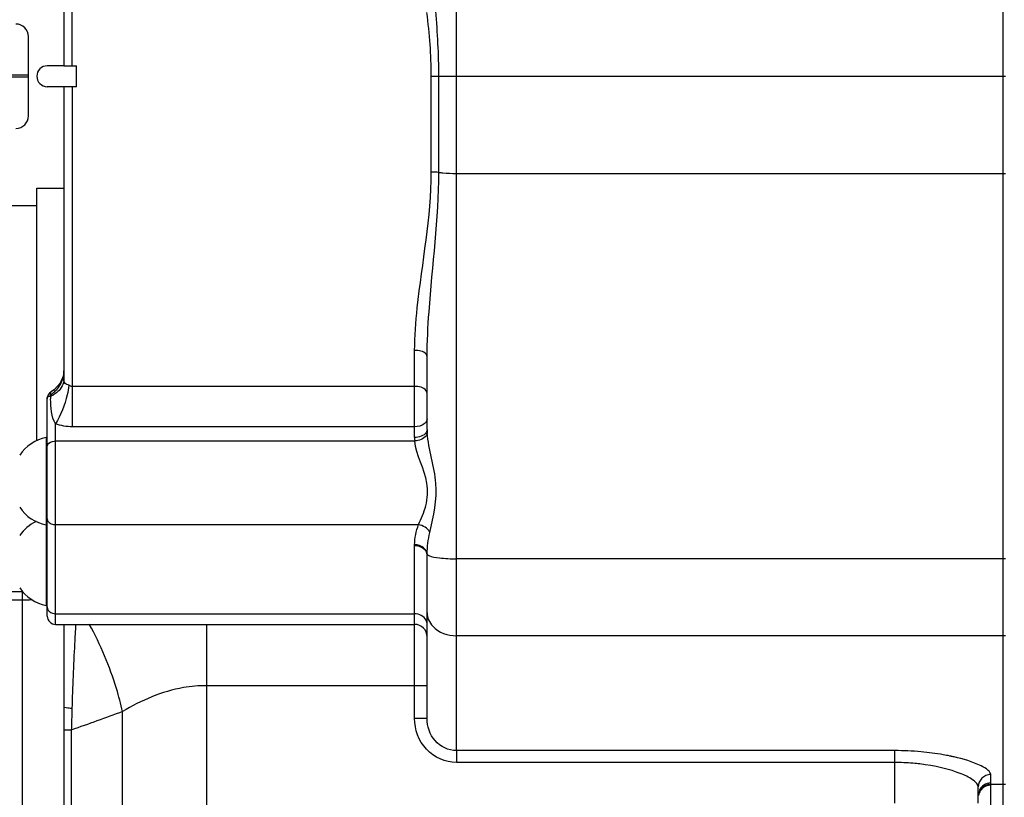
# Model space of a CAD drawing. Header units: millimetres. Extents: x 0 to 9512, y 0 to 6728.
# Tile 11 of 119: x 1835 to 2071, y 4412 to 4598. Entities that reach past the tile are written whole.
import ezdxf

# ---------------------------------------------------------------- set-up
doc = ezdxf.new("R2010")
doc.units = ezdxf.units.MM
doc.header["$LTSCALE"] = 523.16
doc.layers.get('0').update_dxf_attribs({"linetype": 'CONTINUOUS'})
for name, color, linetype in [('304103000034DXF_CONTINUOUS_LINE', 7, 'CONTINUOUS'), ('304103000094DXF_CONTINUOUS_LINE', 7, 'CONTINUOUS'), ('304105000344DXF_CONTINUOUS_LINE', 7, 'CONTINUOUS'), ('304106000066DXF_CONTINUOUS_LINE', 7, 'CONTINUOUS'), ('501024000011DXF_CONTINUOUS_LINE', 7, 'CONTINUOUS'), ('运动范围_DXF_DIMENSION', 7, 'CONTINUOUS')]:
    doc.layers.add(name, color=color, linetype=linetype)
doc.styles.get("Standard").update_dxf_attribs({"font": 'txt', "width": 0.7})
doc.dimstyles.new('DIMSTYLE_1', dxfattribs={"dimtxt": 80, "dimasz": 48, "dimexe": 1, "dimexo": 0, "dimgap": 2.5, "dimtad": 1, "dimdsep": 46, "dimtxsty": 'Standard', "dimblk": '_FILLED', "dimblk1": '_FILLED', "dimblk2": '_FILLED', "dimcen": 0.09, "dimclrt": 5, "dimazin": 2, "dimtp": 0.5, "dimtm": 0.5, "dimtfac": 1, "dimtofl": 0, "dimtmove": 0, "dimatfit": 3, "dimldrblk": '_FILLED', "dimfxl": 0, "dimtolj": 1, "dimarcsym": 0})

# ---------------------------------------------------------------- blocks, each defined once
blk = doc.blocks.new('_FILLED')
at = {"color": 0, "linetype": 'ByBlock'}
blk.add_solid([(0, 0), (-1, 0.1667), (-1, -0.1667)], dxfattribs=at)
blk = doc.blocks.new('*D33')
at = {"layer": '运动范围_DXF_DIMENSION', "color": 2, "linetype": 'Continuous', "transparency": 16777216}
for p, q in [((2206.32, 4568.81), (2206.32, 3880.77)), ((1972.82, 4007.62), (1972.82, 3880.77)), ((1972.82, 3888.77), (2089.57, 3888.77)), ((2206.32, 3888.77), (2089.57, 3888.77)), ((2089.57, 3888.77), (2520.05, 3888.77))]:
    blk.add_line(p, q, dxfattribs=at)
at = {"layer": '运动范围_DXF_DIMENSION', "color": 2, "linetype": 'Continuous', "transparency": 16777216, "xscale": 48, "yscale": 48, "zscale": 48, "rotation": 180}
blk.add_blockref('_FILLED', (1972.82, 3888.77), dxfattribs=at)
at = {"layer": '运动范围_DXF_DIMENSION', "color": 2, "linetype": 'Continuous', "transparency": 16777216, "xscale": 48, "yscale": 48, "zscale": 48}
blk.add_blockref('_FILLED', (2206.32, 3888.77), dxfattribs=at)
blk = doc.blocks.new('*D35')
at = {"layer": '运动范围_DXF_DIMENSION', "color": 2, "linetype": 'Continuous', "transparency": 16777216}
for p, q in [((1715.32, 4764.41), (1715.32, 3880.77)), ((1972.82, 4007.62), (1972.82, 3880.77)), ((1844.07, 3888.77), (1381.35, 3888.77)), ((1715.32, 3888.77), (1844.07, 3888.77)), ((1972.82, 3888.77), (1844.07, 3888.77))]:
    blk.add_line(p, q, dxfattribs=at)
at = {"layer": '运动范围_DXF_DIMENSION', "color": 2, "linetype": 'Continuous', "transparency": 16777216, "xscale": 48, "yscale": 48, "zscale": 48, "rotation": 180}
blk.add_blockref('_FILLED', (1715.32, 3888.77), dxfattribs=at)
at = {"layer": '运动范围_DXF_DIMENSION', "color": 2, "linetype": 'Continuous', "transparency": 16777216, "xscale": 48, "yscale": 48, "zscale": 48}
blk.add_blockref('_FILLED', (1972.82, 3888.77), dxfattribs=at)

msp = doc.modelspace()

# ---------------------------------------------------------------- linework, layer by layer
at = {"layer": '304103000034DXF_CONTINUOUS_LINE', "color": 7, "linetype": 'Continuous'}
for p, q in [((2070.824, 4403.147), (2070.824, 4718.615)), ((1845.824, 4639.398), (1845.824, 4587.115)), ((1845.824, 4587.115), (1848.824, 4587.115)), ((1848.824, 4582.115), (1848.824, 4587.115)), ((1845.824, 4582.115), (1845.824, 4512.064)), ((1848.824, 4582.115), (1845.824, 4582.115)), ((1932.824, 4500.039), (1932.824, 4517.475)), ((1845.824, 4514.062), (1845.706, 4512.932)), ((1841.824, 4455.346), (1841.824, 4507.327)), ((1932.824, 4430.819), (1932.824, 4469.993)), ((1831.824, 4461.207), (1835.824, 4461.207)), ((1843.824, 4453.345), (1929.824, 4453.345)), ((1845.824, 4453.345), (1845.824, 4433.638)), ((2064.824, 4410.528), (2064.824, 4414.415))]:
    msp.add_line(p, q, dxfattribs=at)
at = {"layer": '304103000034DXF_CONTINUOUS_LINE', "color": 9, "linetype": 'Continuous'}
for p, q in [((1847.824, 4587.115), (1847.824, 4650.374)), ((1939.824, 4584.615), (1939.823, 4603.844)), ((1933.824, 4561.694), (1933.824, 4584.615)), ((1933.824, 4584.615), (2070.824, 4584.615)), ((1935.624, 4561.589), (1935.624, 4584.615)), ((1939.824, 4432.351), (1939.824, 4584.615)), ((1847.824, 4582.115), (1847.824, 4500.679)), ((1939.824, 4561.346), (2070.824, 4561.346)), ((1929.824, 4498.111), (1929.824, 4518.967)), ((1929.824, 4510.324), (1847.824, 4510.324)), ((1842.624, 4507.951), (1842.624, 4508.355)), ((1843.824, 4453.345), (1843.824, 4501.343)), ((1929.824, 4500.679), (1847.824, 4500.679)), ((1843.824, 4497.27), (1929.859, 4497.27)), ((1843.824, 4477.237), (1930.758, 4477.238)), ((1929.824, 4472.17), (1929.826, 4472.4)), ((1929.824, 4430.82), (1929.824, 4472.17)), ((1932.824, 4469.993), (1932.825, 4470.238)), ((2070.824, 4469.047), (1939.824, 4469.047)), ((1835.824, 4461.207), (1835.824, 4251.025)), ((1831.824, 4459.207), (1835.824, 4459.207)), ((1843.824, 4455.887), (1929.824, 4455.887)), ((1879.953, 4453.345), (1879.953, 4438.66)), ((2070.824, 4450.608), (1939.824, 4450.608)), ((1879.954, 4438.66), (1879.953, 4355.113)), ((1932.824, 4438.66), (1879.954, 4438.66)), ((1859.873, 4355.657), (1859.872, 4432.452)), ((1939.822, 4423.109), (1939.824, 4432.351)), ((1932.824, 4430.82), (1929.824, 4430.82)), ((1845.82, 4428.025), (1845.82, 4353.03)), ((1847.592, 4428.025), (1845.82, 4428.025)), ((1847.592, 4428.025), (1847.591, 4355.684)), ((2044.824, 4423.109), (1939.822, 4423.109)), ((1939.824, 4423.109), (1939.824, 4420.259)), ((2044.824, 4410.528), (2044.824, 4423.109)), ((2044.824, 4420.259), (1939.824, 4420.259)), ((2067.825, 4415.028), (2067.824, 4417.367)), ((2067.824, 4405.23), (2067.825, 4415.028)), ((2070.824, 4415.028), (2067.825, 4415.028))]:
    msp.add_line(p, q, dxfattribs=at)
at = {"layer": '304103000034DXF_CONTINUOUS_LINE', "color": 7, "linetype": 'Continuous'}
msp.add_lwpolyline([(1845.706, 4512.932), (1844.936, 4511.084), (1843.53, 4509.556), (1842.781, 4509.033)], dxfattribs=at)
at = {"layer": '304103000034DXF_CONTINUOUS_LINE', "color": 9, "linetype": 'Continuous'}
for centre, radius, start, end in [((1839.266, 4514.031), 6.556, 345.29572, 349.45855), ((1839.108, 4514.057), 6.716, 349.48908, 0.01524), ((1838.49, 4514.781), 7.64, 302.75406, 306.95251), ((1839.081, 4515.313), 8.17, 295.69505, 301.01764), ((1872.843, 4507.934), 30.219, 179.96775, 181.12213), ((1838.693, 4514.52), 7.31, 306.9109, 316.0917), ((1945.642, 4500.039), 12.818, 179.99892, 183.56405), ((1939.826, 4498.111), 10.002, 180.00049, 184.82312), ((1835.847, 4502.865), 43.658, 269.96978, 273.02024), ((2564.704, 4410.495), 717.326, 178.188544, 178.599742), ((2044.845, 4352.935), 70.174, 84.82907, 90.01749), ((2044.826, 4367.619), 52.64, 85.24704, 90.0019), ((2044.994, 4369.77), 50.483, 83.34162, 85.2354), ((2047.452, 4370.771), 52.133, 77.89971, 78.32016), ((2047.666, 4371.77), 51.111, 77.71041, 77.89896), ((2047.948, 4373.058), 49.793, 77.13301, 77.71214), ((2067.834, 4412.031), 3.01, 158.16292, 173.2982), ((2067.778, 4411.867), 2.954, 157.32096, 170.01187)]:
    msp.add_arc(centre, radius, start, end, dxfattribs=at)
at = {"layer": '304103000034DXF_CONTINUOUS_LINE', "color": 7, "linetype": 'Continuous'}
for centre, radius, start, end in [((1843.824, 4507.327), 2, 121.38953, 179.99995), ((1843.824, 4455.345), 2, 180, 270), ((1929.824, 4450.345), 3, 0, 90)]:
    msp.add_arc(centre, radius, start, end, dxfattribs=at)
at = {"layer": '304103000034DXF_CONTINUOUS_LINE', "color": 9, "linetype": 'Continuous'}
for points in [[(1933.824, 4584.615), (1933.822, 4589.709), (1933.384, 4594.803), (1932.779, 4599.861)], [(1935.624, 4584.615), (1935.623, 4589.818), (1935.316, 4595.022), (1934.892, 4600.207)], [(1935.624, 4561.589), (1935.07, 4561.662), (1934.505, 4561.713), (1933.949, 4561.657)], [(1843.96, 4509.451), (1844.733, 4510.256), (1845.324, 4511.287), (1845.607, 4512.367)], [(1845.824, 4512.064), (1845.824, 4510.955), (1845.167, 4509.827), (1844.343, 4509.084)], [(1847.824, 4510.324), (1847.541, 4510.324), (1847.251, 4510.435), (1847.024, 4510.602)], [(1843.824, 4501.343), (1842.753, 4503.078), (1842.67, 4505.303), (1842.63, 4507.342)], [(1844.343, 4509.084), (1844.02, 4508.792), (1843.664, 4508.535), (1843.291, 4508.311)], [(1847.824, 4500.679), (1846.472, 4500.678), (1845.1, 4500.899), (1843.824, 4501.343)], [(1841.979, 4478.093), (1842.327, 4477.511), (1843.146, 4477.237), (1843.824, 4477.237)], [(1929.826, 4472.4), (1929.855, 4474.042), (1930.193, 4475.696), (1930.758, 4477.238)], [(1933.478, 4475.378), (1933.005, 4476.37), (1931.837, 4477.035), (1930.758, 4477.237)], [(1932.825, 4470.238), (1932.845, 4471.965), (1933.072, 4473.7), (1933.478, 4475.378)], [(1842.41, 4456.373), (1842.793, 4456.055), (1843.325, 4455.887), (1843.824, 4455.887)], [(1932.595, 4454.349), (1932.124, 4455.295), (1930.88, 4455.887), (1929.824, 4455.887)], [(1932.824, 4456.126), (1932.824, 4455.547), (1932.946, 4454.957), (1933.166, 4454.421)], [(1932.824, 4453.395), (1932.824, 4453.722), (1932.741, 4454.056), (1932.595, 4454.349)], [(1845.824, 4433.638), (1845.824, 4431.767), (1845.82, 4429.896), (1845.82, 4428.025)], [(1859.872, 4432.452), (1855.778, 4430.977), (1851.688, 4429.493), (1847.592, 4428.025)], [(2067.824, 4415.379), (2066.714, 4415.379), (2065.478, 4414.56), (2065.052, 4413.535)], [(2065.688, 4414.136), (2065.411, 4413.857), (2065.187, 4413.515), (2065.04, 4413.151)], [(2065.702, 4413.967), (2065.427, 4413.695), (2065.202, 4413.363), (2065.052, 4413.006)], [(2067.825, 4415.028), (2067.053, 4415.028), (2066.23, 4414.686), (2065.688, 4414.136)], [(2067.824, 4414.836), (2067.06, 4414.836), (2066.246, 4414.504), (2065.702, 4413.967)]]:
    msp.add_open_spline(points, degree=3, dxfattribs=at)
for points, knots in [([(1929.824, 4518.967), (1929.824, 4522.363), (1930.936, 4536.646), (1933.821, 4550.783), (1933.824, 4561.694)], [0, 0, 0, 0, 0.2373657, 1, 1, 1, 1]), ([(1932.824, 4517.475), (1932.824, 4521.048), (1933.598, 4535.772), (1935.622, 4550.426), (1935.624, 4561.589)], [0, 0, 0, 0, 0.2424306, 1, 1, 1, 1]), ([(1935.624, 4561.589), (1935.94, 4561.548), (1937.335, 4561.399), (1938.74, 4561.346), (1939.824, 4561.346)], [0, 0, 0, 0, 0.2273394, 1, 1, 1, 1]), ([(1932.824, 4517.475), (1932.824, 4517.68), (1932.242, 4518.818), (1930.797, 4518.967), (1929.824, 4518.967)], [0, 0, 0, 0, 0.1739112, 1, 1, 1, 1]), ([(1847.024, 4510.602), (1846.755, 4510.803), (1845.915, 4510.847), (1845.824, 4511.709), (1845.824, 4512.064)], [0, 0, 0, 0, 0.4860386, 1, 1, 1, 1]), ([(1847.024, 4510.602), (1846.924, 4509.833), (1846.266, 4506.623), (1845.097, 4503.496), (1843.824, 4501.344)], [0, 0, 0, 0, 0.2366964, 1, 1, 1, 1]), ([(1932.824, 4508.635), (1932.824, 4508.864), (1932.309, 4510.063), (1930.811, 4510.324), (1929.824, 4510.324)], [0, 0, 0, 0, 0.1879381, 1, 1, 1, 1]), ([(1841.824, 4507.327), (1841.824, 4507.488), (1841.814, 4507.953), (1842.34, 4508.029), (1842.573, 4508.015)], [0, 0, 0, 0, 0.4075702, 1, 1, 1, 1]), ([(1842.781, 4509.034), (1842.698, 4508.983), (1842.579, 4508.741), (1842.598, 4508.497), (1842.624, 4508.355)], [0, 0, 0, 0, 0.4037281, 1, 1, 1, 1]), ([(1932.824, 4502.607), (1932.824, 4502.481), (1932.782, 4502.219), (1932.668, 4501.982), (1932.595, 4501.869)], [0, 0, 0, 0, 0.4866855, 1, 1, 1, 1]), ([(1932.595, 4501.869), (1932.476, 4501.683), (1931.742, 4500.934), (1930.632, 4500.679), (1929.824, 4500.679)], [0, 0, 0, 0, 0.2150114, 1, 1, 1, 1]), ([(1932.824, 4500.039), (1932.824, 4499.782), (1932.376, 4498.516), (1930.829, 4498.111), (1929.824, 4498.111)], [0, 0, 0, 0, 0.203877, 1, 1, 1, 1]), ([(1932.849, 4499.242), (1932.827, 4498.987), (1932.307, 4497.777), (1930.855, 4497.319), (1929.859, 4497.27)], [0, 0, 0, 0, 0.204239, 1, 1, 1, 1]), ([(1933.478, 4475.378), (1934.404, 4479.209), (1936.052, 4487.366), (1933.104, 4495.149), (1932.849, 4499.242)], [0, 0, 0, 0, 0.4900738, 1, 1, 1, 1]), ([(1841.824, 4495.984), (1841.824, 4496.557), (1842.776, 4497.198), (1843.569, 4497.27), (1843.824, 4497.27)], [0, 0, 0, 0, 0.6918003, 1, 1, 1, 1]), ([(1930.758, 4477.238), (1931.392, 4478.707), (1932.859, 4481.823), (1933.252, 4489.002), (1930.212, 4493.785), (1929.859, 4497.27)], [0, 0, 0, 0, 0.2310663, 0.4941516, 1, 1, 1, 1]), ([(1841.824, 4478.622), (1841.824, 4478.532), (1841.853, 4478.346), (1841.93, 4478.175), (1841.979, 4478.093)], [0, 0, 0, 0, 0.4863846, 1, 1, 1, 1]), ([(1932.824, 4469.993), (1932.824, 4470.905), (1931.476, 4472.042), (1930.21, 4472.17), (1929.824, 4472.17)], [0, 0, 0, 0, 0.7020866, 1, 1, 1, 1]), ([(1932.825, 4470.238), (1932.805, 4471.147), (1931.468, 4472.257), (1930.209, 4472.397), (1929.826, 4472.4)], [0, 0, 0, 0, 0.7033589, 1, 1, 1, 1]), ([(1932.825, 4470.238), (1932.833, 4470.167), (1932.948, 4470.007), (1933.105, 4469.918), (1933.202, 4469.869)], [0, 0, 0, 0, 0.3968989, 1, 1, 1, 1]), ([(1933.202, 4469.869), (1933.981, 4469.473), (1936.262, 4469.191), (1938.465, 4469.047), (1939.824, 4469.047)], [0, 0, 0, 0, 0.391444, 1, 1, 1, 1]), ([(1841.824, 4457.548), (1841.824, 4457.44), (1841.852, 4457.22), (1841.93, 4457.013), (1841.979, 4456.913)], [0, 0, 0, 0, 0.4919462, 1, 1, 1, 1]), ([(1841.979, 4456.913), (1842.03, 4456.812), (1842.156, 4456.615), (1842.319, 4456.449), (1842.41, 4456.373)], [0, 0, 0, 0, 0.491181, 1, 1, 1, 1]), ([(1848.621, 4453.35), (1848.533, 4451.802), (1848.171, 4445.079), (1847.894, 4438.351), (1847.736, 4433.171)], [0, 0, 0, 0, 0.2302768, 1, 1, 1, 1]), ([(1859.873, 4432.452), (1859.449, 4434.302), (1857.525, 4441.523), (1854.634, 4448.501), (1851.901, 4453.359)], [0, 0, 0, 0, 0.254041, 1, 1, 1, 1]), ([(1933.166, 4454.421), (1933.399, 4453.857), (1934.885, 4451.602), (1937.79, 4450.608), (1939.824, 4450.608)], [0, 0, 0, 0, 0.2308408, 1, 1, 1, 1]), ([(1879.954, 4438.66), (1878.115, 4438.66), (1871.044, 4438.052), (1864.328, 4435.178), (1859.872, 4432.452)], [0, 0, 0, 0, 0.2604002, 1, 1, 1, 1]), ([(1847.736, 4433.171), (1847.266, 4433.21), (1846.771, 4433.31), (1845.824, 4433.446), (1845.824, 4433.638)], [0, 0, 0, 0, 0.7105475, 1, 1, 1, 1]), ([(1939.824, 4420.259), (1937.207, 4420.258), (1931.77, 4422.702), (1929.823, 4428.189), (1929.824, 4430.82)], [0, 0, 0, 0, 0.4986387, 1, 1, 1, 1]), ([(1939.822, 4423.109), (1937.949, 4423.109), (1934.081, 4425.006), (1932.824, 4428.937), (1932.824, 4430.819)], [0, 0, 0, 0, 0.4988194, 1, 1, 1, 1]), ([(2058.006, 4421.825), (2057.475, 4421.935), (2055.212, 4422.366), (2052.924, 4422.664), (2051.17, 4422.823)], [0, 0, 0, 0, 0.2354632, 1, 1, 1, 1]), ([(2064.824, 4414.415), (2064.824, 4415.001), (2063.428, 4416.357), (2058.942, 4418.486), (2054.303, 4419.508), (2050.848, 4419.912)], [0, 0, 0, 0, 0.1138338, 0.3244531, 1, 1, 1, 1]), ([(2067.824, 4417.367), (2067.823, 4417.757), (2067.032, 4418.688), (2064.155, 4420.24), (2061.246, 4421.096), (2059.036, 4421.601)], [0, 0, 0, 0, 0.1167175, 0.3217121, 1, 1, 1, 1]), ([(2067.824, 4417.367), (2067.06, 4417.367), (2065.476, 4416.749), (2064.824, 4415.17), (2064.824, 4414.415)], [0, 0, 0, 0, 0.5028847, 1, 1, 1, 1])]:
    msp.add_open_spline(points, degree=3, knots=knots, dxfattribs=at)
at = {"layer": '304103000094DXF_CONTINUOUS_LINE', "color": 7, "linetype": 'Continuous'}
for p, q in [((1845.824, 4587.115), (1841.824, 4587.115)), ((1845.824, 4582.115), (1841.824, 4582.115)), ((1839.324, 4497.342), (1839.324, 4557.838)), ((1839.324, 4557.838), (1845.824, 4557.838)), ((1815.324, 4553.631), (1839.324, 4553.631))]:
    msp.add_line(p, q, dxfattribs=at)
msp.add_arc((1841.824, 4584.615), 2.5, 90, 270, dxfattribs=at)
at = {"layer": '304105000344DXF_CONTINUOUS_LINE', "color": 7, "linetype": 'Continuous'}
for p, q in [((1837.324, 4575.115), (1837.324, 4594.115)), ((1837.324, 4584.865), (1829.574, 4584.865)), ((1837.324, 4584.365), (1829.574, 4584.365))]:
    msp.add_line(p, q, dxfattribs=at)
for centre, start, end in [((1834.324, 4594.115), 0, 90), ((1834.324, 4575.115), 270, 360)]:
    msp.add_arc(centre, 3, start, end, dxfattribs=at)
at = {"layer": '304106000066DXF_CONTINUOUS_LINE', "color": 7, "linetype": 'Continuous'}
msp.add_line((2070.824, 4414.165), (2070.824, 4715.357), dxfattribs=at)
at = {"layer": '304106000066DXF_CONTINUOUS_LINE', "color": 9, "linetype": 'Continuous'}
for p, q in [((2070.824, 4584.615), (2071.324, 4584.615)), ((2070.824, 4561.346), (2071.324, 4561.346)), ((2071.324, 4469.047), (2070.824, 4469.047)), ((2071.324, 4450.608), (2070.824, 4450.608)), ((2071.324, 4415.017), (2070.824, 4415.017))]:
    msp.add_line(p, q, dxfattribs=at)
at = {"layer": '501024000011DXF_CONTINUOUS_LINE', "color": 9, "linetype": 'Continuous'}
for p, q in [((1841.585, 4498.085), (1841.585, 4477.172)), ((1841.585, 4477.172), (1841.585, 4457.888))]:
    msp.add_line(p, q, dxfattribs=at)
at = {"layer": '501024000011DXF_CONTINUOUS_LINE', "color": 7, "linetype": 'Continuous'}
for centre, radius, start, end in [((1843.503, 4488.27), 10, 101.05731, 145.88923), ((1841.624, 4497.888), 0.2, 0, 101.05731), ((1843.503, 4486.986), 10, 214.11077, 258.94269), ((1843.503, 4468.987), 10, 115.82092, 145.88923), ((1841.624, 4477.368), 0.2, 258.94269, 360), ((1843.503, 4467.702), 10, 214.11077, 258.94269), ((1841.624, 4458.084), 0.2, 258.94269, 360)]:
    msp.add_arc(centre, radius, start, end, dxfattribs=at)

# ---------------------------------------------------------------- dimensions: what is measured, and where the dimension line sits
at = {"layer": '运动范围_DXF_DIMENSION', "color": 2, "linetype": 'Continuous'}
dim = msp.add_linear_dim(base=(1715.324, 3888.766), p1=(1972.824, 4007.615), p2=(1715.324, 4764.408), angle=180, dimstyle='DIMSTYLE_1', dxfattribs=at)
dim.commit()
dim.dimension.update_dxf_attribs({"geometry": '*D35', "text_midpoint": (1381.353, 3888.766), "dimtype": 160})
dim = msp.add_linear_dim(base=(2206.324, 3888.766), p1=(1972.824, 4007.615), p2=(2206.324, 4568.808), dimstyle='DIMSTYLE_1', dxfattribs=at)
dim.commit()
dim.dimension.update_dxf_attribs({"geometry": '*D33', "text_midpoint": (2240.05, 3888.766), "dimtype": 160})

doc.saveas('drawing.dxf')
